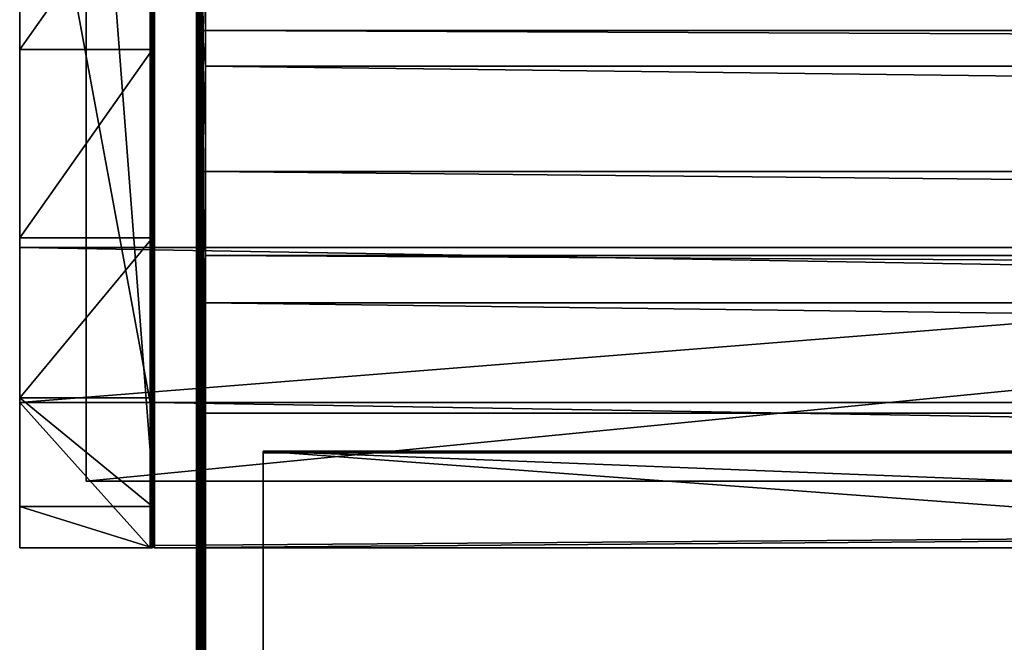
# Model space of a CAD drawing. Header units: millimetres. Extents: x 1 to 203, y 0 to 50.
# Tile 11 of 111: x 1 to 23, y 25 to 39. Entities that reach past the tile are written whole.
import ezdxf

# ---------------------------------------------------------------- set-up
doc = ezdxf.new("R2010")
doc.units = ezdxf.units.MM
doc.header["$LTSCALE"] = 25.4
doc.layers.get('0').update_dxf_attribs({"true_color": 0xff5454})

# ---------------------------------------------------------------- blocks, each defined once
blk = doc.blocks.new('LVM-FOCUS-OUT-S-LED-10145.STL')
at = {"color": 250, "true_color": 0x262626}
mesh = blk.add_polyface(dxfattribs=at)
corners = [(1.01, 46.461, 75.292), (1.01, 30.517, 72.292), (1.01, 30.517, 75.292), (1.01, 30.622, 32.499), (1.01, 34.241, 30.125), (1.01, 38.489, 29.292), (1.01, 42.737, 30.125), (1.01, 46.356, 32.499), (1.01, 46.461, 72.292), (1.01, 48.811, 36.064), (1.01, 49.739, 72.292), (1.01, 49.739, 40.292), (1.01, 27.239, 40.292), (1.01, 27.239, 72.292), (1.01, 28.167, 36.064)]
mesh.append_faces([[corners[k] for k in face] for face in [(0, 1, 2), (9, 10, 11), (1, 12, 13)]], dxfattribs={"vtx0": -1, "color": 250})
mesh.append_faces([[corners[k] for k in face] for face in [(3, 0, 4), (4, 0, 5), (5, 0, 6), (6, 0, 7), (7, 8, 9), (12, 1, 14), (14, 1, 3)]], dxfattribs={"vtx0": -1, "vtx1": -1, "color": 250})
mesh.append_faces([[corners[k] for k in face] for face in [(1, 0, 3)]], dxfattribs={"vtx0": -1, "vtx1": -1, "vtx2": -1, "color": 250})
mesh.append_faces([[corners[k] for k in face] for face in [(7, 0, 8), (9, 8, 10)]], dxfattribs={"vtx0": -1, "vtx2": -1, "color": 250})
mesh = blk.add_polyface(dxfattribs=at)
corners = [(4.01, 28.167, 36.064), (4.01, 28.739, 51.292), (4.01, 27.239, 40.292), (4.01, 30.622, 32.499), (4.01, 48.239, 51.292), (4.01, 34.241, 30.125), (4.01, 38.489, 29.292), (4.01, 42.737, 30.125), (4.01, 46.356, 32.499), (4.01, 48.811, 36.064), (4.01, 49.689, 51.292), (4.01, 49.739, 40.292), (4.01, 49.739, 51.292)]
mesh.append_faces([[corners[k] for k in face] for face in [(0, 1, 2), (10, 11, 12)]], dxfattribs={"vtx0": -1, "color": 250})
mesh.append_faces([[corners[k] for k in face] for face in [(1, 3, 4), (4, 9, 10)]], dxfattribs={"vtx0": -1, "vtx1": -1, "color": 250})
mesh.append_faces([[corners[k] for k in face] for face in [(1, 0, 3), (4, 3, 5), (4, 5, 6), (4, 6, 7), (4, 7, 8), (4, 8, 9), (10, 9, 11)]], dxfattribs={"vtx0": -1, "vtx2": -1, "color": 250})
mesh = blk.add_polyface(dxfattribs=at)
corners = [(5.01, 30.42, 48.096), (5.01, 16.802, 1.196), (5.01, 0.664, 16.298), (5.01, 46.558, 32.994), (5.01, 32.875, 50.063), (5.01, 35.784, 51.259), (5.01, 38.912, 51.588), (5.01, 42.006, 51.021), (5.01, 44.815, 49.606), (5.01, 47.111, 47.457), (5.01, 48.359, 35.573), (5.01, 48.71, 44.748), (5.01, 49.359, 38.555), (5.01, 49.48, 41.698)]
mesh.append_faces([[corners[k] for k in face] for face in [(0, 1, 2), (12, 11, 13)]], dxfattribs={"vtx0": -1, "color": 250})
mesh.append_faces([[corners[k] for k in face] for face in [(1, 0, 3), (3, 9, 10), (10, 11, 12)]], dxfattribs={"vtx0": -1, "vtx1": -1, "color": 250})
mesh.append_faces([[corners[k] for k in face] for face in [(3, 0, 4), (3, 4, 5), (3, 5, 6), (3, 6, 7), (3, 7, 8), (3, 8, 9), (10, 9, 11)]], dxfattribs={"vtx0": -1, "vtx2": -1, "color": 250})
mesh = blk.add_polyface(dxfattribs=at)
corners = [(2.51, 48.239, 51.292), (2.51, 28.739, 71.292), (2.51, 28.739, 51.292), (2.51, 48.239, 71.292)]
mesh.append_faces([[corners[k] for k in face] for face in [(0, 1, 2), (1, 0, 3)]], dxfattribs={"vtx0": -1, "color": 250})
mesh = blk.add_polyface(dxfattribs=at)
corners = [(201.51, 48.239, 71.292), (2.51, 28.739, 71.292), (2.51, 48.239, 71.292), (201.51, 28.739, 71.292)]
mesh.append_faces([[corners[k] for k in face] for face in [(0, 1, 2), (1, 0, 3)]], dxfattribs={"vtx0": -1, "color": 250})
mesh = blk.add_polyface(dxfattribs=at)
corners = [(4.01, 28.739, 51.292), (2.51, 48.239, 51.292), (2.51, 28.739, 51.292), (4.01, 48.239, 51.292)]
mesh.append_faces([[corners[k] for k in face] for face in [(0, 1, 2), (1, 0, 3)]], dxfattribs={"vtx0": -1, "color": 250})
mesh = blk.add_polyface(dxfattribs=at)
corners = [(203.01, 46.517, 75.292), (1.01, 30.517, 75.292), (1.01, 46.517, 75.292), (203.01, 30.517, 75.292)]
mesh.append_faces([[corners[k] for k in face] for face in [(0, 1, 2), (1, 0, 3)]], dxfattribs={"vtx0": -1, "color": 250})
at = {"color": 18, "true_color": 0x000000}
mesh = blk.add_polyface(dxfattribs=at)
corners = [(1.01, 43.017, 92.292), (1.01, 34.017, 90.992), (1.01, 34.017, 92.292), (1.01, 30.517, 75.292), (1.01, 30.517, 90.992), (1.01, 46.517, 75.292), (1.01, 43.017, 90.992), (1.01, 46.517, 90.992)]
mesh.append_faces([[corners[k] for k in face] for face in [(0, 1, 2), (1, 3, 4), (5, 6, 7)]], dxfattribs={"vtx0": -1, "color": 18})
mesh.append_faces([[corners[k] for k in face] for face in [(3, 1, 5), (6, 1, 0)]], dxfattribs={"vtx0": -1, "vtx1": -1, "color": 18})
mesh.append_faces([[corners[k] for k in face] for face in [(5, 1, 6)]], dxfattribs={"vtx0": -1, "vtx1": -1, "vtx2": -1, "color": 18})
at = {"color": 250, "true_color": 0x262626}
mesh = blk.add_polyface(dxfattribs=at)
corners = [(5.025, 46.614, 32.942), (5.01, 16.802, 1.196), (5.01, 46.558, 32.994)]
mesh.append_faces([[corners[k] for k in face] for face in [(0, 1, 2)]], dxfattribs={"color": 250})
mesh = blk.add_polyface(dxfattribs=at)
corners = [(5.025, 46.614, 32.942), (5.037, 16.875, 1.128), (5.01, 16.802, 1.196)]
mesh.append_faces([[corners[k] for k in face] for face in [(0, 1, 2)]], dxfattribs={"color": 250})
mesh = blk.add_polyface(dxfattribs=at)
corners = [(5.037, 46.631, 32.926), (5.037, 16.875, 1.128), (5.025, 46.614, 32.942)]
mesh.append_faces([[corners[k] for k in face] for face in [(0, 1, 2)]], dxfattribs={"color": 250})
mesh = blk.add_polyface(dxfattribs=at)
corners = [(5.069, 46.661, 32.897), (5.11, 16.928, 1.078), (5.037, 46.631, 32.926)]
mesh.append_faces([[corners[k] for k in face] for face in [(0, 1, 2)]], dxfattribs={"color": 250})
mesh = blk.add_polyface(dxfattribs=at)
corners = [(5.037, 46.631, 32.926), (5.11, 16.928, 1.078), (5.037, 16.875, 1.128)]
mesh.append_faces([[corners[k] for k in face] for face in [(0, 1, 2)]], dxfattribs={"color": 250})
mesh = blk.add_polyface(dxfattribs=at)
corners = [(5.11, 46.684, 32.876), (5.11, 16.928, 1.078), (5.069, 46.661, 32.897)]
mesh.append_faces([[corners[k] for k in face] for face in [(0, 1, 2)]], dxfattribs={"color": 250})
mesh = blk.add_polyface(dxfattribs=at)
corners = [(5.11, 46.684, 32.876), (5.133, 46.693, 32.868), (5.21, 16.948, 1.06)]
mesh.append_faces([[corners[k] for k in face] for face in [(0, 1, 2)]], dxfattribs={"color": 250})
mesh = blk.add_polyface(dxfattribs=at)
corners = [(5.11, 46.684, 32.876), (5.21, 16.948, 1.06), (5.11, 16.928, 1.078)]
mesh.append_faces([[corners[k] for k in face] for face in [(0, 1, 2)]], dxfattribs={"color": 250})
mesh = blk.add_polyface(dxfattribs=at)
corners = [(5.133, 46.693, 32.868), (5.21, 46.704, 32.857), (5.21, 16.948, 1.06)]
mesh.append_faces([[corners[k] for k in face] for face in [(0, 1, 2)]], dxfattribs={"color": 250})
mesh = blk.add_polyface(dxfattribs=at)
corners = [(5.21, 46.704, 32.857), (199.81, 16.948, 1.06), (5.21, 16.948, 1.06), (199.81, 46.704, 32.857)]
mesh.append_faces([[corners[k] for k in face] for face in [(0, 1, 2), (1, 0, 3)]], dxfattribs={"vtx0": -1, "color": 250})
mesh = blk.add_polyface(dxfattribs=at)
corners = [(3.96, 30.517, 75.292), (1.01, 46.461, 75.292), (1.01, 30.517, 75.292), (3.96, 46.461, 75.292)]
mesh.append_faces([[corners[k] for k in face] for face in [(0, 1, 2), (1, 0, 3)]], dxfattribs={"vtx0": -1, "color": 250})
mesh = blk.add_polyface(dxfattribs=at)
corners = [(3.965, 30.539, 75.27), (3.96, 46.461, 75.292), (3.96, 30.517, 75.292), (3.965, 46.44, 75.27)]
mesh.append_faces([[corners[k] for k in face] for face in [(0, 1, 2), (1, 0, 3)]], dxfattribs={"vtx0": -1, "color": 250})
mesh = blk.add_polyface(dxfattribs=at)
corners = [(3.965, 46.44, 75.27), (3.965, 30.539, 75.27), (3.979, 30.556, 75.253)]
mesh.append_faces([[corners[k] for k in face] for face in [(0, 1, 2)]], dxfattribs={"color": 250})
mesh = blk.add_polyface(dxfattribs=at)
corners = [(3.999, 46.413, 75.243), (3.965, 46.44, 75.27), (3.979, 30.556, 75.253)]
mesh.append_faces([[corners[k] for k in face] for face in [(0, 1, 2)]], dxfattribs={"color": 250})
mesh = blk.add_polyface(dxfattribs=at)
corners = [(4.01, 30.567, 75.242), (3.999, 46.413, 75.243), (3.979, 30.556, 75.253)]
mesh.append_faces([[corners[k] for k in face] for face in [(0, 1, 2)]], dxfattribs={"color": 250})
mesh = blk.add_polyface(dxfattribs=at)
corners = [(4.041, 46.422, 75.253), (3.999, 46.413, 75.243), (4.01, 30.567, 75.242)]
mesh.append_faces([[corners[k] for k in face] for face in [(0, 1, 2)]], dxfattribs={"color": 250})
mesh = blk.add_polyface(dxfattribs=at)
corners = [(4.041, 46.422, 75.253), (4.01, 30.567, 75.242), (4.041, 30.556, 75.253)]
mesh.append_faces([[corners[k] for k in face] for face in [(0, 1, 2)]], dxfattribs={"color": 250})
mesh = blk.add_polyface(dxfattribs=at)
corners = [(4.055, 46.44, 75.27), (4.041, 30.556, 75.253), (4.055, 30.539, 75.27), (4.041, 46.422, 75.253)]
mesh.append_faces([[corners[k] for k in face] for face in [(0, 1, 2), (1, 0, 3)]], dxfattribs={"vtx0": -1, "color": 250})
mesh = blk.add_polyface(dxfattribs=at)
corners = [(4.06, 46.461, 75.292), (4.055, 30.539, 75.27), (4.06, 30.517, 75.292), (4.055, 46.44, 75.27)]
mesh.append_faces([[corners[k] for k in face] for face in [(0, 1, 2), (1, 0, 3)]], dxfattribs={"vtx0": -1, "color": 250})
mesh = blk.add_polyface(dxfattribs=at)
corners = [(199.96, 30.517, 75.292), (4.06, 46.461, 75.292), (4.06, 30.517, 75.292), (199.96, 46.461, 75.292)]
mesh.append_faces([[corners[k] for k in face] for face in [(0, 1, 2), (1, 0, 3)]], dxfattribs={"vtx0": -1, "color": 250})
at = {"color": 18, "true_color": 0x000000}
mesh = blk.add_polyface(dxfattribs=at)
corners = [(203.01, 34.017, 92.292), (1.01, 43.017, 92.292), (1.01, 34.017, 92.292), (203.01, 43.017, 92.292)]
mesh.append_faces([[corners[k] for k in face] for face in [(0, 1, 2), (1, 0, 3)]], dxfattribs={"vtx0": -1, "color": 18})
at = {"color": 250, "true_color": 0x262626}
mesh = blk.add_polyface(dxfattribs=at)
corners = [(4.01, 42.737, 30.125), (1.01, 38.489, 29.292), (1.01, 42.737, 30.125), (4.01, 38.489, 29.292)]
mesh.append_faces([[corners[k] for k in face] for face in [(0, 1, 2), (1, 0, 3)]], dxfattribs={"vtx0": -1, "color": 250})
mesh = blk.add_polyface(dxfattribs=at)
corners = [(5.133, 38.919, 51.772), (5.069, 42.051, 51.155), (5.069, 38.917, 51.729), (5.133, 42.065, 51.197)]
mesh.append_faces([[corners[k] for k in face] for face in [(0, 1, 2), (1, 0, 3)]], dxfattribs={"vtx0": -1, "color": 250})
mesh = blk.add_polyface(dxfattribs=at)
corners = [(5.21, 38.919, 51.788), (5.133, 42.065, 51.197), (5.133, 38.919, 51.772), (5.21, 42.069, 51.211)]
mesh.append_faces([[corners[k] for k in face] for face in [(0, 1, 2), (1, 0, 3)]], dxfattribs={"vtx0": -1, "color": 250})
mesh = blk.add_polyface(dxfattribs=at)
corners = [(199.81, 38.919, 51.788), (5.21, 42.069, 51.211), (5.21, 38.919, 51.788), (199.81, 42.069, 51.211)]
mesh.append_faces([[corners[k] for k in face] for face in [(0, 1, 2), (1, 0, 3)]], dxfattribs={"vtx0": -1, "color": 250})
mesh = blk.add_polyface(dxfattribs=at)
corners = [(5.025, 38.915, 51.664), (5.01, 42.006, 51.021), (5.01, 38.912, 51.588), (5.025, 42.03, 51.094)]
mesh.append_faces([[corners[k] for k in face] for face in [(0, 1, 2), (1, 0, 3)]], dxfattribs={"vtx0": -1, "color": 250})
mesh = blk.add_polyface(dxfattribs=at)
corners = [(5.069, 38.917, 51.729), (5.025, 42.03, 51.094), (5.025, 38.915, 51.664), (5.069, 42.051, 51.155)]
mesh.append_faces([[corners[k] for k in face] for face in [(0, 1, 2), (1, 0, 3)]], dxfattribs={"vtx0": -1, "color": 250})
mesh = blk.add_polyface(dxfattribs=at)
corners = [(5.025, 38.915, 51.664), (5.01, 35.784, 51.259), (5.025, 35.765, 51.334), (5.01, 38.912, 51.588)]
mesh.append_faces([[corners[k] for k in face] for face in [(0, 1, 2), (1, 0, 3)]], dxfattribs={"vtx0": -1, "color": 250})
mesh = blk.add_polyface(dxfattribs=at)
corners = [(5.069, 38.917, 51.729), (5.025, 35.765, 51.334), (5.069, 35.749, 51.397), (5.025, 38.915, 51.664)]
mesh.append_faces([[corners[k] for k in face] for face in [(0, 1, 2), (1, 0, 3)]], dxfattribs={"vtx0": -1, "color": 250})
mesh = blk.add_polyface(dxfattribs=at)
corners = [(5.133, 35.738, 51.439), (5.069, 38.917, 51.729), (5.069, 35.749, 51.397), (5.133, 38.919, 51.772)]
mesh.append_faces([[corners[k] for k in face] for face in [(0, 1, 2), (1, 0, 3)]], dxfattribs={"vtx0": -1, "color": 250})
mesh = blk.add_polyface(dxfattribs=at)
corners = [(5.21, 38.919, 51.788), (5.133, 38.919, 51.772), (5.21, 38.116, 51.79)]
mesh.append_faces([[corners[k] for k in face] for face in [(0, 1, 2)]], dxfattribs={"color": 250})
mesh = blk.add_polyface(dxfattribs=at)
corners = [(5.133, 38.919, 51.772), (5.133, 35.738, 51.439), (5.21, 38.116, 51.79)]
mesh.append_faces([[corners[k] for k in face] for face in [(0, 1, 2)]], dxfattribs={"color": 250})
mesh = blk.add_polyface(dxfattribs=at)
corners = [(199.81, 38.116, 51.79), (5.21, 38.919, 51.788), (5.21, 38.116, 51.79), (199.81, 38.919, 51.788)]
mesh.append_faces([[corners[k] for k in face] for face in [(0, 1, 2), (1, 0, 3)]], dxfattribs={"vtx0": -1, "color": 250})
mesh = blk.add_polyface(dxfattribs=at)
corners = [(4.01, 38.489, 29.292), (1.01, 34.241, 30.125), (1.01, 38.489, 29.292), (4.01, 34.241, 30.125)]
mesh.append_faces([[corners[k] for k in face] for face in [(0, 1, 2), (1, 0, 3)]], dxfattribs={"vtx0": -1, "color": 250})
mesh = blk.add_polyface(dxfattribs=at)
corners = [(5.21, 38.116, 51.79), (5.133, 35.738, 51.439), (5.21, 35.735, 51.453)]
mesh.append_faces([[corners[k] for k in face] for face in [(0, 1, 2)]], dxfattribs={"color": 250})
mesh = blk.add_polyface(dxfattribs=at)
corners = [(199.81, 35.735, 51.453), (5.21, 38.116, 51.79), (5.21, 35.735, 51.453), (199.81, 38.116, 51.79)]
mesh.append_faces([[corners[k] for k in face] for face in [(0, 1, 2), (1, 0, 3)]], dxfattribs={"vtx0": -1, "color": 250})
mesh = blk.add_polyface(dxfattribs=at)
corners = [(5.025, 35.765, 51.334), (5.01, 32.875, 50.063), (5.025, 32.836, 50.129), (5.01, 35.784, 51.259)]
mesh.append_faces([[corners[k] for k in face] for face in [(0, 1, 2), (1, 0, 3)]], dxfattribs={"vtx0": -1, "color": 250})
mesh = blk.add_polyface(dxfattribs=at)
corners = [(5.069, 35.749, 51.397), (5.025, 32.836, 50.129), (5.069, 32.803, 50.185), (5.025, 35.765, 51.334)]
mesh.append_faces([[corners[k] for k in face] for face in [(0, 1, 2), (1, 0, 3)]], dxfattribs={"vtx0": -1, "color": 250})
mesh = blk.add_polyface(dxfattribs=at)
corners = [(5.133, 32.781, 50.222), (5.069, 35.749, 51.397), (5.069, 32.803, 50.185), (5.133, 35.738, 51.439)]
mesh.append_faces([[corners[k] for k in face] for face in [(0, 1, 2), (1, 0, 3)]], dxfattribs={"vtx0": -1, "color": 250})
mesh = blk.add_polyface(dxfattribs=at)
corners = [(5.21, 35.735, 51.453), (5.133, 35.738, 51.439), (5.21, 33.842, 50.791)]
mesh.append_faces([[corners[k] for k in face] for face in [(0, 1, 2)]], dxfattribs={"color": 250})
mesh = blk.add_polyface(dxfattribs=at)
corners = [(5.133, 35.738, 51.439), (5.133, 32.781, 50.222), (5.21, 33.842, 50.791)]
mesh.append_faces([[corners[k] for k in face] for face in [(0, 1, 2)]], dxfattribs={"color": 250})
mesh = blk.add_polyface(dxfattribs=at)
corners = [(199.81, 33.842, 50.791), (5.21, 35.735, 51.453), (5.21, 33.842, 50.791), (199.81, 35.735, 51.453)]
mesh.append_faces([[corners[k] for k in face] for face in [(0, 1, 2), (1, 0, 3)]], dxfattribs={"vtx0": -1, "color": 250})
mesh = blk.add_polyface(dxfattribs=at)
corners = [(4.01, 34.241, 30.125), (1.01, 30.622, 32.499), (1.01, 34.241, 30.125), (4.01, 30.622, 32.499)]
mesh.append_faces([[corners[k] for k in face] for face in [(0, 1, 2), (1, 0, 3)]], dxfattribs={"vtx0": -1, "color": 250})
at = {"color": 18, "true_color": 0x000000}
mesh = blk.add_polyface(dxfattribs=at)
corners = [(203.01, 30.517, 90.992), (1.01, 34.017, 90.992), (1.01, 30.517, 90.992), (203.01, 34.017, 90.992)]
mesh.append_faces([[corners[k] for k in face] for face in [(0, 1, 2), (1, 0, 3)]], dxfattribs={"vtx0": -1, "color": 18})
mesh = blk.add_polyface(dxfattribs=at)
corners = [(203.01, 34.017, 92.292), (1.01, 34.017, 90.992), (203.01, 34.017, 90.992), (1.01, 34.017, 92.292)]
mesh.append_faces([[corners[k] for k in face] for face in [(0, 1, 2), (1, 0, 3)]], dxfattribs={"vtx0": -1, "color": 18})
at = {"color": 250, "true_color": 0x262626}
mesh = blk.add_polyface(dxfattribs=at)
corners = [(5.21, 33.842, 50.791), (5.133, 32.781, 50.222), (5.21, 32.773, 50.235)]
mesh.append_faces([[corners[k] for k in face] for face in [(0, 1, 2)]], dxfattribs={"color": 250})
mesh = blk.add_polyface(dxfattribs=at)
corners = [(199.81, 32.773, 50.235), (5.21, 33.842, 50.791), (5.21, 32.773, 50.235), (199.81, 33.842, 50.791)]
mesh.append_faces([[corners[k] for k in face] for face in [(0, 1, 2), (1, 0, 3)]], dxfattribs={"vtx0": -1, "color": 250})
mesh = blk.add_polyface(dxfattribs=at)
corners = [(5.025, 32.836, 50.129), (5.01, 30.42, 48.096), (5.025, 30.364, 48.148), (5.01, 32.875, 50.063)]
mesh.append_faces([[corners[k] for k in face] for face in [(0, 1, 2), (1, 0, 3)]], dxfattribs={"vtx0": -1, "color": 250})
mesh = blk.add_polyface(dxfattribs=at)
corners = [(5.025, 32.836, 50.129), (5.025, 30.364, 48.148), (5.037, 30.347, 48.164)]
mesh.append_faces([[corners[k] for k in face] for face in [(0, 1, 2)]], dxfattribs={"color": 250})
mesh = blk.add_polyface(dxfattribs=at)
corners = [(5.025, 32.836, 50.129), (5.037, 30.347, 48.164), (5.069, 32.803, 50.185)]
mesh.append_faces([[corners[k] for k in face] for face in [(0, 1, 2)]], dxfattribs={"color": 250})
mesh = blk.add_polyface(dxfattribs=at)
corners = [(5.069, 32.803, 50.185), (5.037, 30.347, 48.164), (5.069, 30.317, 48.192)]
mesh.append_faces([[corners[k] for k in face] for face in [(0, 1, 2)]], dxfattribs={"color": 250})
mesh = blk.add_polyface(dxfattribs=at)
corners = [(5.11, 30.294, 48.214), (5.069, 32.803, 50.185), (5.069, 30.317, 48.192)]
mesh.append_faces([[corners[k] for k in face] for face in [(0, 1, 2)]], dxfattribs={"color": 250})
mesh = blk.add_polyface(dxfattribs=at)
corners = [(5.133, 32.781, 50.222), (5.069, 32.803, 50.185), (5.11, 30.294, 48.214)]
mesh.append_faces([[corners[k] for k in face] for face in [(0, 1, 2)]], dxfattribs={"color": 250})
mesh = blk.add_polyface(dxfattribs=at)
corners = [(5.133, 32.781, 50.222), (5.11, 30.294, 48.214), (5.133, 30.285, 48.222)]
mesh.append_faces([[corners[k] for k in face] for face in [(0, 1, 2)]], dxfattribs={"color": 250})
mesh = blk.add_polyface(dxfattribs=at)
corners = [(5.21, 30.274, 48.232), (5.133, 32.781, 50.222), (5.133, 30.285, 48.222), (5.21, 32.773, 50.235)]
mesh.append_faces([[corners[k] for k in face] for face in [(0, 1, 2), (1, 0, 3)]], dxfattribs={"vtx0": -1, "color": 250})
mesh = blk.add_polyface(dxfattribs=at)
corners = [(199.81, 30.274, 48.232), (5.21, 32.773, 50.235), (5.21, 30.274, 48.232), (199.81, 32.773, 50.235)]
mesh.append_faces([[corners[k] for k in face] for face in [(0, 1, 2), (1, 0, 3)]], dxfattribs={"vtx0": -1, "color": 250})
mesh = blk.add_polyface(dxfattribs=at)
corners = [(4.01, 28.167, 36.064), (1.01, 30.622, 32.499), (4.01, 30.622, 32.499), (1.01, 28.167, 36.064)]
mesh.append_faces([[corners[k] for k in face] for face in [(0, 1, 2), (1, 0, 3)]], dxfattribs={"vtx0": -1, "color": 250})
mesh = blk.add_polyface(dxfattribs=at)
corners = [(3.96, 27.239, 72.292), (1.01, 30.517, 72.292), (1.01, 27.239, 72.292), (3.96, 30.517, 72.292)]
mesh.append_faces([[corners[k] for k in face] for face in [(0, 1, 2), (1, 0, 3)]], dxfattribs={"vtx0": -1, "color": 250})
mesh = blk.add_polyface(dxfattribs=at)
corners = [(3.96, 30.517, 75.292), (1.01, 30.517, 72.292), (3.96, 30.517, 72.292), (1.01, 30.517, 75.292)]
mesh.append_faces([[corners[k] for k in face] for face in [(0, 1, 2), (1, 0, 3)]], dxfattribs={"vtx0": -1, "color": 250})
at = {"color": 18, "true_color": 0x000000}
mesh = blk.add_polyface(dxfattribs=at)
corners = [(203.01, 30.517, 90.992), (1.01, 30.517, 75.292), (203.01, 30.517, 75.292), (1.01, 30.517, 90.992)]
mesh.append_faces([[corners[k] for k in face] for face in [(0, 1, 2), (1, 0, 3)]], dxfattribs={"vtx0": -1, "color": 18})
at = {"color": 250, "true_color": 0x262626}
mesh = blk.add_polyface(dxfattribs=at)
corners = [(3.965, 27.261, 72.27), (3.96, 30.517, 72.292), (3.96, 27.239, 72.292), (3.965, 30.539, 72.27)]
mesh.append_faces([[corners[k] for k in face] for face in [(0, 1, 2), (1, 0, 3)]], dxfattribs={"vtx0": -1, "color": 250})
mesh = blk.add_polyface(dxfattribs=at)
corners = [(3.965, 30.539, 72.27), (3.96, 30.517, 75.292), (3.96, 30.517, 72.292), (3.965, 30.539, 75.27)]
mesh.append_faces([[corners[k] for k in face] for face in [(0, 1, 2), (1, 0, 3)]], dxfattribs={"vtx0": -1, "color": 250})
mesh = blk.add_polyface(dxfattribs=at)
corners = [(3.979, 27.278, 72.253), (3.965, 30.539, 72.27), (3.965, 27.261, 72.27), (3.979, 30.556, 72.253)]
mesh.append_faces([[corners[k] for k in face] for face in [(0, 1, 2), (1, 0, 3)]], dxfattribs={"vtx0": -1, "color": 250})
mesh = blk.add_polyface(dxfattribs=at)
corners = [(3.979, 30.556, 72.253), (3.965, 30.539, 75.27), (3.965, 30.539, 72.27), (3.979, 30.556, 75.253)]
mesh.append_faces([[corners[k] for k in face] for face in [(0, 1, 2), (1, 0, 3)]], dxfattribs={"vtx0": -1, "color": 250})
mesh = blk.add_polyface(dxfattribs=at)
corners = [(4.01, 27.289, 72.242), (3.979, 30.556, 72.253), (3.979, 27.278, 72.253), (4.01, 30.567, 72.242)]
mesh.append_faces([[corners[k] for k in face] for face in [(0, 1, 2), (1, 0, 3)]], dxfattribs={"vtx0": -1, "color": 250})
mesh = blk.add_polyface(dxfattribs=at)
corners = [(4.01, 30.567, 75.242), (3.979, 30.556, 72.253), (4.01, 30.567, 72.242), (3.979, 30.556, 75.253)]
mesh.append_faces([[corners[k] for k in face] for face in [(0, 1, 2), (1, 0, 3)]], dxfattribs={"vtx0": -1, "color": 250})
mesh = blk.add_polyface(dxfattribs=at)
corners = [(4.041, 27.278, 72.253), (4.01, 30.567, 72.242), (4.01, 27.289, 72.242), (4.041, 30.556, 72.253)]
mesh.append_faces([[corners[k] for k in face] for face in [(0, 1, 2), (1, 0, 3)]], dxfattribs={"vtx0": -1, "color": 250})
mesh = blk.add_polyface(dxfattribs=at)
corners = [(4.041, 30.556, 72.253), (4.01, 30.567, 75.242), (4.01, 30.567, 72.242), (4.041, 30.556, 75.253)]
mesh.append_faces([[corners[k] for k in face] for face in [(0, 1, 2), (1, 0, 3)]], dxfattribs={"vtx0": -1, "color": 250})
mesh = blk.add_polyface(dxfattribs=at)
corners = [(4.055, 30.539, 72.27), (4.041, 27.278, 72.253), (4.055, 27.261, 72.27), (4.041, 30.556, 72.253)]
mesh.append_faces([[corners[k] for k in face] for face in [(0, 1, 2), (1, 0, 3)]], dxfattribs={"vtx0": -1, "color": 250})
mesh = blk.add_polyface(dxfattribs=at)
corners = [(4.041, 30.556, 75.253), (4.055, 30.539, 72.27), (4.055, 30.539, 75.27), (4.041, 30.556, 72.253)]
mesh.append_faces([[corners[k] for k in face] for face in [(0, 1, 2), (1, 0, 3)]], dxfattribs={"vtx0": -1, "color": 250})
mesh = blk.add_polyface(dxfattribs=at)
corners = [(4.06, 30.517, 72.292), (4.055, 27.261, 72.27), (4.06, 27.239, 72.292), (4.055, 30.539, 72.27)]
mesh.append_faces([[corners[k] for k in face] for face in [(0, 1, 2), (1, 0, 3)]], dxfattribs={"vtx0": -1, "color": 250})
mesh = blk.add_polyface(dxfattribs=at)
corners = [(4.055, 30.539, 75.27), (4.06, 30.517, 72.292), (4.06, 30.517, 75.292), (4.055, 30.539, 72.27)]
mesh.append_faces([[corners[k] for k in face] for face in [(0, 1, 2), (1, 0, 3)]], dxfattribs={"vtx0": -1, "color": 250})
mesh = blk.add_polyface(dxfattribs=at)
corners = [(199.96, 27.239, 72.292), (4.06, 30.517, 72.292), (4.06, 27.239, 72.292), (199.96, 30.517, 72.292)]
mesh.append_faces([[corners[k] for k in face] for face in [(0, 1, 2), (1, 0, 3)]], dxfattribs={"vtx0": -1, "color": 250})
mesh = blk.add_polyface(dxfattribs=at)
corners = [(199.96, 30.517, 75.292), (4.06, 30.517, 72.292), (199.96, 30.517, 72.292), (4.06, 30.517, 75.292)]
mesh.append_faces([[corners[k] for k in face] for face in [(0, 1, 2), (1, 0, 3)]], dxfattribs={"vtx0": -1, "color": 250})
mesh = blk.add_polyface(dxfattribs=at)
corners = [(5.01, 30.42, 48.096), (5.01, 0.664, 16.298), (5.025, 30.364, 48.148)]
mesh.append_faces([[corners[k] for k in face] for face in [(0, 1, 2)]], dxfattribs={"color": 250})
mesh = blk.add_polyface(dxfattribs=at)
corners = [(5.025, 30.364, 48.148), (5.01, 0.664, 16.298), (5.037, 30.347, 48.164)]
mesh.append_faces([[corners[k] for k in face] for face in [(0, 1, 2)]], dxfattribs={"color": 250})
mesh = blk.add_polyface(dxfattribs=at)
corners = [(5.037, 30.347, 48.164), (5.01, 0.664, 16.298), (5.037, 0.591, 16.366)]
mesh.append_faces([[corners[k] for k in face] for face in [(0, 1, 2)]], dxfattribs={"color": 250})
mesh = blk.add_polyface(dxfattribs=at)
corners = [(5.037, 30.347, 48.164), (5.037, 0.591, 16.366), (5.069, 30.317, 48.192)]
mesh.append_faces([[corners[k] for k in face] for face in [(0, 1, 2)]], dxfattribs={"color": 250})
mesh = blk.add_polyface(dxfattribs=at)
corners = [(5.069, 30.317, 48.192), (5.037, 0.591, 16.366), (5.11, 0.538, 16.416)]
mesh.append_faces([[corners[k] for k in face] for face in [(0, 1, 2)]], dxfattribs={"color": 250})
mesh = blk.add_polyface(dxfattribs=at)
corners = [(5.069, 30.317, 48.192), (5.11, 0.538, 16.416), (5.11, 30.294, 48.214)]
mesh.append_faces([[corners[k] for k in face] for face in [(0, 1, 2)]], dxfattribs={"color": 250})
mesh = blk.add_polyface(dxfattribs=at)
corners = [(5.133, 30.285, 48.222), (5.11, 30.294, 48.214), (5.11, 0.538, 16.416)]
mesh.append_faces([[corners[k] for k in face] for face in [(0, 1, 2)]], dxfattribs={"color": 250})
mesh = blk.add_polyface(dxfattribs=at)
corners = [(5.133, 30.285, 48.222), (5.11, 0.538, 16.416), (5.21, 0.518, 16.435)]
mesh.append_faces([[corners[k] for k in face] for face in [(0, 1, 2)]], dxfattribs={"color": 250})
mesh = blk.add_polyface(dxfattribs=at)
corners = [(5.21, 30.274, 48.232), (5.133, 30.285, 48.222), (5.21, 0.518, 16.435)]
mesh.append_faces([[corners[k] for k in face] for face in [(0, 1, 2)]], dxfattribs={"color": 250})
mesh = blk.add_polyface(dxfattribs=at)
corners = [(199.81, 30.274, 48.232), (5.21, 0.518, 16.435), (199.81, 0.518, 16.435), (5.21, 30.274, 48.232)]
mesh.append_faces([[corners[k] for k in face] for face in [(0, 1, 2), (1, 0, 3)]], dxfattribs={"vtx0": -1, "color": 250})
at = {"color": 7, "true_color": 0xffffff}
mesh = blk.add_polyface(dxfattribs=at)
corners = [(6.51, 15.178, 29.904), (6.51, 21.9, 8.548), (6.51, 7.662, 21.872), (6.51, 29.416, 16.58)]
mesh.append_faces([[corners[k] for k in face] for face in [(0, 1, 2), (1, 0, 3)]], dxfattribs={"vtx0": -1, "color": 7})
mesh = blk.add_polyface(dxfattribs=at)
corners = [(6.51, 29.416, 16.58), (198.51, 21.9, 8.548), (6.51, 21.9, 8.548), (198.51, 29.416, 16.58)]
mesh.append_faces([[corners[k] for k in face] for face in [(0, 1, 2), (1, 0, 3)]], dxfattribs={"vtx0": -1, "color": 7})
mesh = blk.add_polyface(dxfattribs=at)
corners = [(198.51, 15.178, 29.904), (6.51, 29.416, 16.58), (6.51, 15.178, 29.904), (198.51, 29.416, 16.58)]
mesh.append_faces([[corners[k] for k in face] for face in [(0, 1, 2), (1, 0, 3)]], dxfattribs={"vtx0": -1, "color": 7})
at = {"color": 250, "true_color": 0x262626}
mesh = blk.add_polyface(dxfattribs=at)
corners = [(198.51, 29.381, 16.542), (6.51, 15.716, 1.939), (198.51, 15.716, 1.939), (6.51, 29.381, 16.542)]
mesh.append_faces([[corners[k] for k in face] for face in [(0, 1, 2), (1, 0, 3)]], dxfattribs={"vtx0": -1, "color": 250})
mesh = blk.add_polyface(dxfattribs=at)
corners = [(6.51, 15.716, 1.939), (6.51, 15.142, 29.867), (6.51, 1.477, 15.264), (6.51, 29.381, 16.542)]
mesh.append_faces([[corners[k] for k in face] for face in [(0, 1, 2), (1, 0, 3)]], dxfattribs={"vtx0": -1, "color": 250})
mesh = blk.add_polyface(dxfattribs=at)
corners = [(198.51, 29.381, 16.542), (6.51, 15.142, 29.867), (6.51, 29.381, 16.542), (198.51, 15.142, 29.867)]
mesh.append_faces([[corners[k] for k in face] for face in [(0, 1, 2), (1, 0, 3)]], dxfattribs={"vtx0": -1, "color": 250})
mesh = blk.add_polyface(dxfattribs=at)
corners = [(2.51, 28.739, 71.292), (4.01, 28.739, 51.292), (2.51, 28.739, 51.292), (200.01, 28.739, 51.292), (201.51, 28.739, 51.292), (201.51, 28.739, 71.292)]
mesh.append_faces([[corners[k] for k in face] for face in [(0, 1, 2), (4, 0, 5)]], dxfattribs={"vtx0": -1, "color": 250})
mesh.append_faces([[corners[k] for k in face] for face in [(1, 0, 3), (3, 0, 4)]], dxfattribs={"vtx0": -1, "vtx1": -1, "color": 250})
mesh = blk.add_polyface(dxfattribs=at)
corners = [(200.01, 28.739, 51.292), (4.021, 27.288, 51.292), (4.01, 28.739, 51.292), (4.06, 27.239, 51.292), (199.96, 27.239, 51.292), (199.967, 27.264, 51.292), (199.985, 27.282, 51.292), (200.01, 27.289, 51.292)]
mesh.append_faces([[corners[k] for k in face] for face in [(0, 1, 2), (6, 0, 7)]], dxfattribs={"vtx0": -1, "color": 250})
mesh.append_faces([[corners[k] for k in face] for face in [(1, 0, 3), (3, 0, 4), (4, 0, 5), (5, 0, 6)]], dxfattribs={"vtx0": -1, "vtx1": -1, "color": 250})
mesh = blk.add_polyface(dxfattribs=at)
corners = [(4.01, 28.739, 51.292), (4.021, 27.288, 51.292), (4.01, 27.239, 40.292)]
mesh.append_faces([[corners[k] for k in face] for face in [(0, 1, 2)]], dxfattribs={"color": 250})
mesh = blk.add_polyface(dxfattribs=at)
corners = [(4.01, 27.239, 40.292), (1.01, 28.167, 36.064), (4.01, 28.167, 36.064), (1.01, 27.239, 40.292)]
mesh.append_faces([[corners[k] for k in face] for face in [(0, 1, 2), (1, 0, 3)]], dxfattribs={"vtx0": -1, "color": 250})
mesh = blk.add_polyface(dxfattribs=at)
corners = [(4.01, 27.239, 51.292), (1.01, 27.239, 40.292), (4.01, 27.239, 40.292), (3.96, 27.239, 51.292), (1.01, 27.239, 72.292), (3.96, 27.239, 72.292)]
mesh.append_faces([[corners[k] for k in face] for face in [(0, 1, 2), (4, 3, 5)]], dxfattribs={"vtx0": -1, "color": 250})
mesh.append_faces([[corners[k] for k in face] for face in [(1, 3, 4)]], dxfattribs={"vtx0": -1, "vtx1": -1, "color": 250})
mesh.append_faces([[corners[k] for k in face] for face in [(1, 0, 3)]], dxfattribs={"vtx0": -1, "vtx2": -1, "color": 250})
mesh = blk.add_polyface(dxfattribs=at)
corners = [(3.979, 27.278, 51.292), (3.965, 27.261, 72.27), (3.96, 27.239, 51.292)]
mesh.append_faces([[corners[k] for k in face] for face in [(0, 1, 2)]], dxfattribs={"color": 250})
mesh = blk.add_polyface(dxfattribs=at)
corners = [(3.965, 27.261, 72.27), (3.96, 27.239, 72.292), (3.96, 27.239, 51.292)]
mesh.append_faces([[corners[k] for k in face] for face in [(0, 1, 2)]], dxfattribs={"color": 250})
mesh = blk.add_polyface(dxfattribs=at)
corners = [(3.979, 27.278, 72.253), (3.965, 27.261, 72.27), (3.979, 27.278, 51.292)]
mesh.append_faces([[corners[k] for k in face] for face in [(0, 1, 2)]], dxfattribs={"color": 250})
mesh = blk.add_polyface(dxfattribs=at)
corners = [(4.01, 27.289, 72.242), (3.979, 27.278, 51.292), (4.021, 27.288, 51.292)]
mesh.append_faces([[corners[k] for k in face] for face in [(0, 1, 2)]], dxfattribs={"color": 250})
mesh = blk.add_polyface(dxfattribs=at)
corners = [(3.979, 27.278, 72.253), (3.979, 27.278, 51.292), (4.01, 27.289, 72.242)]
mesh.append_faces([[corners[k] for k in face] for face in [(0, 1, 2)]], dxfattribs={"color": 250})
mesh = blk.add_polyface(dxfattribs=at)
corners = [(4.041, 27.278, 72.253), (4.01, 27.289, 72.242), (4.021, 27.288, 51.292)]
mesh.append_faces([[corners[k] for k in face] for face in [(0, 1, 2)]], dxfattribs={"color": 250})
mesh = blk.add_polyface(dxfattribs=at)
corners = [(4.021, 27.288, 51.292), (4.01, 27.239, 51.292), (4.01, 27.239, 40.292)]
mesh.append_faces([[corners[k] for k in face] for face in [(0, 1, 2)]], dxfattribs={"color": 250})
mesh = blk.add_polyface(dxfattribs=at)
corners = [(4.055, 27.261, 72.27), (4.021, 27.288, 51.292), (4.06, 27.239, 51.292), (4.041, 27.278, 72.253)]
mesh.append_faces([[corners[k] for k in face] for face in [(0, 1, 2), (1, 0, 3)]], dxfattribs={"vtx0": -1, "color": 250})
mesh = blk.add_polyface(dxfattribs=at)
corners = [(4.055, 27.261, 72.27), (4.06, 27.239, 51.292), (4.06, 27.239, 72.292)]
mesh.append_faces([[corners[k] for k in face] for face in [(0, 1, 2)]], dxfattribs={"color": 250})
mesh = blk.add_polyface(dxfattribs=at)
corners = [(199.96, 27.239, 72.292), (4.06, 27.239, 51.292), (199.96, 27.239, 51.292), (4.06, 27.239, 72.292)]
mesh.append_faces([[corners[k] for k in face] for face in [(0, 1, 2), (1, 0, 3)]], dxfattribs={"vtx0": -1, "color": 250})

msp = doc.modelspace()

# ---------------------------------------------------------------- block references
at = {"color": 0}
msp.add_blockref('LVM-FOCUS-OUT-S-LED-10145.STL', (0, 0), dxfattribs=at)

doc.saveas('drawing.dxf')
